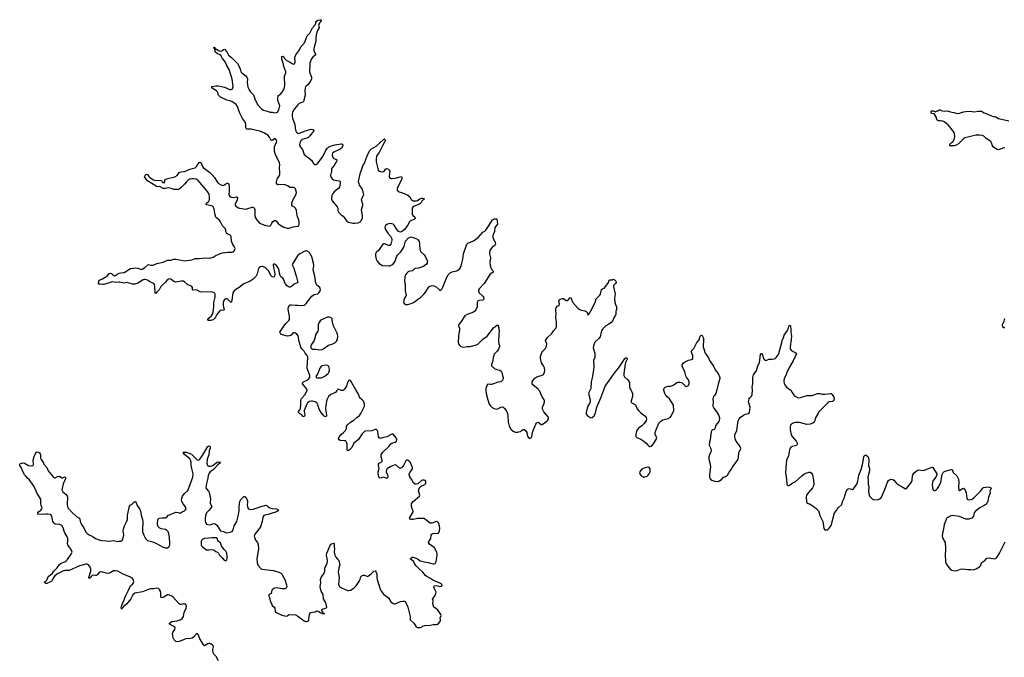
# Model space of a CAD drawing. Header units: inches. Extents: x 2221556 to 2384305, y 723442 to 892241.
# Tile 41 of 53: x 2298478 to 2317078, y 864941 to 876996. Entities that reach past the tile are written whole.
import ezdxf

# ---------------------------------------------------------------- set-up
doc = ezdxf.new("R2010")
doc.units = ezdxf.units.IN
doc.header["$MEASUREMENT"] = 0
for name, color, linetype in [('C2896', 7, 'Continuous'), ('C2897', 7, 'Continuous'), ('C3806', 7, 'Continuous'), ('C3807', 7, 'Continuous'), ('C3816', 7, 'Continuous'), ('C3817', 7, 'Continuous')]:
    doc.layers.add(name, color=color, linetype=linetype)

msp = doc.modelspace()

# ---------------------------------------------------------------- linework, layer by layer
at = {"layer": 'C2896', "color": 6, "elevation": 200}
msp.add_lwpolyline([(2300000, 866554), (2299990, 866552), (2299970, 866538), (2299950, 866508), (2299930, 866488), (2299910, 866487), (2299870, 866494), (2299850, 866488), (2299829, 866471), (2299810, 866445), (2299790, 866430), (2299783, 866450), (2299821, 866570), (2299825, 866610), (2299810, 866643), (2299776, 866690), (2299750, 866705), (2299730, 866705), (2299610, 866670), (2299410, 866584), (2299330, 866582), (2299290, 866573), (2299190, 866521), (2299140, 866480), (2299115, 866450), (2299090, 866392), (2299070, 866377), (2298990, 866337), (2298970, 866340), (2298955, 866350), (2298949, 866370), (2298970, 866380), (2298990, 866399), (2299010, 866450), (2299030, 866474), (2299093, 866527), (2299122, 866570), (2299183, 866630), (2299230, 866699), (2299260, 866720), (2299333, 866747), (2299350, 866758), (2299382, 866790), (2299452, 866890), (2299468, 866930), (2299466, 866950), (2299457, 866970), (2299411, 867030), (2299388, 867070), (2299382, 867090), (2299390, 867150), (2299385, 867190), (2299370, 867229), (2299327, 867310), (2299301, 867390), (2299272, 867432), (2299250, 867449), (2299235, 867455), (2299170, 867456), (2299150, 867461), (2299130, 867475), (2299106, 867510), (2299086, 867610), (2299074, 867630), (2299060, 867640), (2299010, 867649), (2298970, 867649), (2298910, 867640), (2298821, 867650), (2298820, 867670), (2298834, 867690), (2298876, 867724), (2298898, 867750), (2298901, 867770), (2298884, 867810), (2298877, 867850), (2298880, 867910), (2298875, 867930), (2298810, 868036), (2298753, 868173), (2298660, 868300), (2298624, 868330), (2298600, 868360), (2298567, 868390), (2298523, 868483), (2298517, 868510), (2298479, 868570), (2298478, 868590), (2298493, 868607), (2298530, 868621), (2298570, 868610), (2298646, 868566), (2298710, 868560), (2298730, 868566), (2298740, 868590), (2298732, 868670), (2298750, 868741), (2298790, 868818), (2298810, 868823), (2298830, 868818), (2298850, 868807), (2298862, 868790), (2298870, 868770), (2298871, 868710), (2298879, 868690), (2298921, 868630), (2298936, 868590), (2298990, 868528), (2299018, 868470), (2299110, 868353), (2299130, 868337), (2299150, 868335), (2299190, 868358), (2299230, 868368), (2299276, 868336), (2299290, 868333), (2299330, 868351), (2299343, 868343), (2299350, 868330), (2299334, 868306), (2299301, 868219), (2299274, 868110), (2299290, 868070), (2299357, 868017), (2299374, 867990), (2299379, 867970), (2299374, 867830), (2299378, 867790), (2299388, 867768), (2299470, 867677), (2299550, 867604), (2299606, 867570), (2299624, 867490), (2299647, 867450), (2299691, 867391), (2299727, 867310), (2299750, 867284), (2299790, 867257), (2299850, 867230), (2299909, 867189), (2300000, 867157)], dxfattribs=at)
at = {"layer": 'C2897', "color": 6, "elevation": 200}
msp.add_lwpolyline([(2300000, 871996), (2299990, 871998), (2299976, 871996), (2299964, 872004), (2299973, 872050), (2299986, 872070), (2300000, 872076)], dxfattribs=at)
at = {"layer": 'C3806', "color": 6, "elevation": 200}
for points in [[(2300000, 867157), (2300030, 867147), (2300110, 867145), (2300170, 867137), (2300250, 867150), (2300327, 867133), (2300350, 867138), (2300390, 867135), (2300410, 867141), (2300425, 867170), (2300427, 867190), (2300444, 867250), (2300433, 867330), (2300436, 867370), (2300455, 867425), (2300490, 867488), (2300515, 867545), (2300512, 867630), (2300550, 867801), (2300563, 867817), (2300610, 867841), (2300624, 867856), (2300630, 867871), (2300650, 867887), (2300670, 867878), (2300700, 867810), (2300726, 867766), (2300750, 867738), (2300761, 867710), (2300774, 867630), (2300800, 867550), (2300807, 867510), (2300798, 867350), (2300801, 867321), (2300820, 867250), (2300854, 867190), (2300891, 867150), (2300990, 867124), (2301050, 867102), (2301190, 867025), (2301230, 867014), (2301270, 867010), (2301293, 867027), (2301312, 867068), (2301317, 867090), (2301307, 867210), (2301286, 867310), (2301259, 867339), (2301230, 867357), (2301150, 867370), (2301110, 867390), (2301095, 867410), (2301083, 867450), (2301080, 867490), (2301085, 867530), (2301090, 867550), (2301110, 867572), (2301170, 867578), (2301230, 867577), (2301250, 867586), (2301290, 867626), (2301305, 867635), (2301430, 867683), (2301470, 867677), (2301510, 867664), (2301547, 867693), (2301590, 867712), (2301613, 867730), (2301620, 867750), (2301610, 867789), (2301564, 867844), (2301540, 867890), (2301534, 867914), (2301538, 867950), (2301555, 867990), (2301585, 868035), (2301648, 868090), (2301662, 868110), (2301746, 868350), (2301756, 868410), (2301729, 868510), (2301720, 868570), (2301717, 868630), (2301706, 868666), (2301690, 868693), (2301590, 868778), (2301567, 868813), (2301570, 868818), (2301590, 868821), (2301630, 868817), (2301721, 868781), (2301744, 868764), (2301810, 868695), (2301830, 868678), (2301850, 868671), (2301870, 868678), (2301882, 868690), (2301930, 868755), (2302030, 868927), (2302050, 868941), (2302070, 868933), (2302077, 868910), (2302074, 868894), (2302060, 868850), (2302048, 868770), (2302022, 868690), (2302016, 868610), (2302026, 868570), (2302050, 868557), (2302090, 868556), (2302130, 868573), (2302210, 868633), (2302237, 868637), (2302271, 868630), (2302256, 868610), (2302219, 868581), (2302161, 868510), (2302130, 868483), (2302078, 868450), (2302048, 868410), (2302036, 868384), (2302030, 868330), (2302004, 868230), (2301994, 868150), (2301998, 868130), (2302044, 868084), (2302057, 868057), (2302080, 867930), (2302074, 867870), (2302078, 867850), (2302105, 867790), (2302059, 867721), (2302010, 867670), (2301990, 867615), (2301980, 867570), (2301981, 867530), (2301990, 867490), (2302010, 867461), (2302030, 867451), (2302070, 867443), (2302146, 867470), (2302170, 867463), (2302201, 867441), (2302270, 867331), (2302330, 867321), (2302370, 867299), (2302390, 867297), (2302450, 867306), (2302470, 867311), (2302490, 867323), (2302508, 867350), (2302532, 867428), (2302578, 867510), (2302605, 867610), (2302623, 867710), (2302623, 867790), (2302634, 867890), (2302657, 867923), (2302710, 867979), (2302730, 867983), (2302747, 867967), (2302779, 867899), (2302783, 867870), (2302778, 867830), (2302779, 867790), (2302794, 867754), (2302810, 867741), (2302850, 867734), (2302890, 867740), (2303061, 867799), (2303110, 867814), (2303130, 867816), (2303150, 867808), (2303170, 867788), (2303206, 867766), (2303250, 867754), (2303331, 867751), (2303365, 867730), (2303363, 867710), (2303331, 867689), (2303230, 867663), (2303170, 867642), (2303110, 867630), (2303090, 867620), (2303070, 867590), (2303059, 867510), (2303024, 867410), (2302979, 867341), (2302920, 867270), (2302911, 867250), (2302909, 867230), (2302934, 867154), (2302973, 867110), (2302986, 867070), (2302990, 866990), (2302960, 866810), (2302966, 866730), (2302979, 866690), (2302990, 866673), (2303037, 866617), (2303050, 866608), (2303270, 866585), (2303374, 866554), (2303410, 866535), (2303430, 866513), (2303484, 866410), (2303518, 866310), (2303523, 866277), (2303520, 866260), (2303513, 866247), (2303490, 866233), (2303430, 866236), (2303336, 866256), (2303290, 866251), (2303276, 866244), (2303258, 866230), (2303244, 866210), (2303231, 866150), (2303191, 866129), (2303181, 866110), (2303200, 866070), (2303210, 866010), (2303238, 865938), (2303250, 865922), (2303288, 865890), (2303296, 865870), (2303304, 865810), (2303327, 865787), (2303430, 865738), (2303510, 865722), (2303530, 865728), (2303570, 865753), (2303690, 865743), (2303730, 865722), (2303850, 865630), (2303890, 865616), (2303910, 865617), (2303934, 865630), (2303942, 865650), (2303944, 865710), (2303951, 865749), (2303958, 865770), (2303972, 865788), (2304058, 865802), (2304090, 865818), (2304130, 865806), (2304152, 865790), (2304194, 865770), (2304236, 865764), (2304238, 865770), (2304215, 865775), (2304208, 865790), (2304198, 865798), (2304184, 865830), (2304189, 865850), (2304210, 865861), (2304258, 865870), (2304270, 865878), (2304277, 865890), (2304258, 865970), (2304218, 866050), (2304210, 866130), (2304174, 866194), (2304159, 866239), (2304157, 866283), (2304166, 866350), (2304162, 866410), (2304176, 866450), (2304230, 866535), (2304240, 866570), (2304245, 866630), (2304287, 866713), (2304294, 866774), (2304276, 866870), (2304282, 866910), (2304303, 866970), (2304347, 867073), (2304370, 867089), (2304410, 867099), (2304419, 867090), (2304418, 867030), (2304426, 866990), (2304421, 866930), (2304430, 866875), (2304450, 866832), (2304490, 866790), (2304504, 866770), (2304522, 866710), (2304524, 866690), (2304507, 866630), (2304494, 866550), (2304498, 866518), (2304516, 866450), (2304502, 866322), (2304510, 866290), (2304521, 866281), (2304558, 866258), (2304670, 866204), (2304690, 866202), (2304730, 866210), (2304790, 866248), (2304835, 866290), (2304900, 866390), (2304910, 866410), (2304918, 866450), (2304930, 866474), (2304952, 866488), (2304970, 866494), (2304990, 866494), (2305050, 866471), (2305070, 866481), (2305119, 866521), (2305170, 866573), (2305190, 866574), (2305210, 866551), (2305222, 866522), (2305225, 866450), (2305232, 866410), (2305287, 866230), (2305310, 866184), (2305359, 866130), (2305444, 866064), (2305490, 865991), (2305530, 865958), (2305550, 865951), (2305570, 865951), (2305670, 865996), (2305714, 866006), (2305743, 866003), (2305768, 865988), (2305813, 865890), (2305855, 865710), (2305856, 865650), (2305922, 865590), (2305970, 865515), (2305990, 865504), (2306030, 865502), (2306050, 865505), (2306070, 865513), (2306090, 865530), (2306130, 865544), (2306230, 865550), (2306290, 865563), (2306350, 865563), (2306372, 865568), (2306396, 865584), (2306425, 865630), (2306429, 865650), (2306423, 865690), (2306439, 865730), (2306434, 865750), (2306409, 865790), (2306374, 865834), (2306332, 865872), (2306304, 865890), (2306282, 865950), (2306287, 866027), (2306278, 866050), (2306322, 866098), (2306342, 866150), (2306343, 866170), (2306307, 866250), (2306304, 866270), (2306309, 866290), (2306350, 866297), (2306430, 866282), (2306455, 866290), (2306456, 866310), (2306437, 866330), (2306405, 866350), (2306295, 866395), (2306241, 866430), (2306167, 866467), (2306146, 866486), (2306096, 866550), (2306039, 866599), (2305970, 866670), (2305944, 866704), (2305916, 866756), (2305866, 866790), (2305861, 866810), (2305890, 866833), (2305910, 866836), (2305930, 866831), (2305990, 866802), (2306046, 866766), (2306070, 866757), (2306095, 866750), (2306197, 866737), (2306290, 866709), (2306310, 866708), (2306326, 866714), (2306343, 866750), (2306366, 866870), (2306366, 866890), (2306357, 866930), (2306312, 867010), (2306221, 867081), (2306203, 867110), (2306206, 867130), (2306242, 867190), (2306251, 867249), (2306266, 867270), (2306290, 867283), (2306310, 867287), (2306370, 867281), (2306390, 867290), (2306397, 867303), (2306410, 867330), (2306416, 867370), (2306408, 867428), (2306390, 867481), (2306370, 867503), (2306350, 867508), (2306270, 867477), (2306250, 867475), (2306230, 867479), (2306211, 867491), (2306144, 867550), (2306110, 867566), (2305990, 867564), (2305910, 867550), (2305870, 867548), (2305852, 867552), (2305840, 867570), (2305911, 867690), (2305908, 867710), (2305891, 867750), (2305880, 867790), (2305881, 867850), (2305912, 867890), (2306031, 867990), (2306037, 868010), (2306016, 868070), (2306014, 868090), (2306025, 868135), (2306042, 868158), (2306065, 868175), (2306132, 868210), (2306148, 868230), (2306149, 868270), (2306130, 868287), (2306118, 868290), (2306090, 868291), (2306070, 868287), (2305999, 868221), (2305970, 868212), (2305950, 868214), (2305920, 868240), (2305881, 868310), (2305850, 868351), (2305836, 868390), (2305837, 868410), (2305846, 868434), (2305895, 868490), (2305900, 868510), (2305896, 868530), (2305857, 868630), (2305830, 868659), (2305810, 868670), (2305790, 868668), (2305770, 868656), (2305731, 868570), (2305714, 868546), (2305690, 868524), (2305670, 868516), (2305650, 868520), (2305590, 868576), (2305570, 868581), (2305550, 868576), (2305490, 868549), (2305425, 868510), (2305410, 868490), (2305404, 868450), (2305428, 868390), (2305430, 868358), (2305423, 868337), (2305410, 868324), (2305370, 868341), (2305350, 868345), (2305290, 868331), (2305275, 868335), (2305265, 868345), (2305258, 868390), (2305247, 868430), (2305249, 868450), (2305265, 868490), (2305268, 868510), (2305253, 868570), (2305253, 868590), (2305269, 868611), (2305304, 868630), (2305323, 868650), (2305326, 868670), (2305305, 868730), (2305309, 868770), (2305317, 868790), (2305339, 868821), (2305450, 868928), (2305490, 868978), (2305510, 868993), (2305573, 869007), (2305596, 869030), (2305602, 869050), (2305590, 869089), (2305530, 869163), (2305510, 869160), (2305411, 869109), (2305350, 869098), (2305290, 869081), (2305269, 869089), (2305255, 869110), (2305243, 869210), (2305234, 869234), (2305223, 869243), (2305210, 869248), (2305190, 869248), (2305130, 869225), (2305010, 869217), (2304990, 869209), (2304950, 869169), (2304870, 869051), (2304792, 868990), (2304750, 868909), (2304710, 868863), (2304686, 868846), (2304670, 868849), (2304665, 868865), (2304662, 868970), (2304651, 869011), (2304644, 869024), (2304633, 869033), (2304616, 869036), (2304530, 869039), (2304511, 869051), (2304503, 869070), (2304504, 869090), (2304513, 869110), (2304548, 869152), (2304596, 869190), (2304630, 869230), (2304650, 869270), (2304654, 869310), (2304665, 869330), (2304730, 869389), (2304790, 869426), (2304844, 869476), (2304896, 869510), (2304925, 869550), (2304991, 869690), (2304991, 869730), (2304970, 869781), (2304950, 869809), (2304917, 869837), (2304899, 869859), (2304870, 869928), (2304829, 870000)], [(2304482, 870000), (2304470, 869988), (2304444, 869950), (2304358, 869910), (2304311, 869870), (2304296, 869850), (2304281, 869810), (2304260, 869710), (2304257, 869630), (2304275, 869525), (2304276, 869504), (2304270, 869489), (2304250, 869492), (2304230, 869502), (2304170, 869570), (2304146, 869610), (2304129, 869650), (2304110, 869717), (2304090, 869750), (2304057, 869770), (2304010, 869785), (2303990, 869786), (2303950, 869775), (2303915, 869750), (2303901, 869730), (2303854, 869610), (2303850, 869590), (2303864, 869516), (2303850, 869490), (2303830, 869496), (2303801, 869530), (2303762, 869550), (2303744, 869570), (2303747, 869590), (2303774, 869626), (2303782, 869650), (2303789, 869710), (2303791, 869810), (2303804, 869836), (2303870, 869910), (2303910, 869990), (2303907, 870000)], [(2304607, 870000), (2304604, 869996), (2304590, 869987), (2304570, 869984), (2304548, 869988), (2304524, 870000)], [(2307284, 870000), (2307284, 869990), (2307290, 869930), (2307321, 869810), (2307347, 869730), (2307370, 869697), (2307405, 869665), (2307443, 869643), (2307490, 869634), (2307510, 869637), (2307570, 869672), (2307590, 869676), (2307610, 869669), (2307630, 869652), (2307667, 869610), (2307687, 869570), (2307700, 869510), (2307705, 869390), (2307726, 869310), (2307757, 869257), (2307799, 869219), (2307839, 869199), (2307890, 869199), (2307930, 869213), (2307990, 869251), (2308010, 869247), (2308030, 869231), (2308059, 869190), (2308067, 869150), (2308086, 869106), (2308110, 869087), (2308130, 869087), (2308152, 869108), (2308166, 869190), (2308178, 869230), (2308226, 869350), (2308239, 869370), (2308250, 869379), (2308270, 869384), (2308330, 869346), (2308350, 869346), (2308437, 869403), (2308450, 869417), (2308466, 869450), (2308470, 869470), (2308464, 869490), (2308382, 869582), (2308365, 869605), (2308355, 869630), (2308355, 869670), (2308379, 869730), (2308390, 869770), (2308391, 869790), (2308385, 869810), (2308339, 869879), (2308303, 869970), (2308277, 870000)], [(2309257, 870000), (2309227, 869950), (2309226, 869926), (2309252, 869812), (2309252, 869770), (2309240, 869740), (2309209, 869691), (2309196, 869650), (2309178, 869570), (2309177, 869550), (2309185, 869530), (2309210, 869503), (2309270, 869471), (2309290, 869473), (2309333, 869507), (2309350, 869539), (2309378, 869670), (2309457, 869850), (2309511, 870000)], [(2302235, 864875), (2302190, 864958), (2302150, 864993), (2302131, 865030), (2302125, 865055), (2302124, 865090), (2302137, 865137), (2302136, 865150), (2302122, 865170), (2302090, 865195), (2302070, 865203), (2302050, 865202), (2302030, 865195), (2301970, 865160), (2301954, 865170), (2301878, 865290), (2301850, 865375), (2301842, 865382), (2301830, 865389), (2301810, 865377), (2301759, 865321), (2301734, 865306), (2301673, 865293), (2301630, 865298), (2301570, 865270), (2301490, 865243), (2301450, 865237), (2301430, 865241), (2301396, 865270), (2301376, 865310), (2301365, 865390), (2301370, 865413), (2301411, 865470), (2301416, 865490), (2301406, 865510), (2301387, 865527), (2301309, 865570), (2301307, 865590), (2301350, 865618), (2301450, 865629), (2301510, 865652), (2301550, 865673), (2301573, 865710), (2301588, 865790), (2301622, 865870), (2301627, 865907), (2301624, 865930), (2301610, 865944), (2301590, 865954), (2301570, 865953), (2301530, 865943), (2301510, 865943), (2301491, 865951), (2301370, 866084), (2301350, 866099), (2301310, 866119), (2301290, 866123), (2301270, 866120), (2301190, 866070), (2301170, 866066), (2301150, 866070), (2301144, 866090), (2301145, 866150), (2301135, 866195), (2301122, 866222), (2301100, 866240), (2301070, 866246), (2301010, 866235), (2300950, 866233), (2300890, 866216), (2300801, 866179), (2300650, 866153), (2300618, 866122), (2300575, 866045), (2300500, 865950), (2300440, 865900), (2300422, 865878), (2300410, 865853), (2300400, 865860), (2300396, 865870), (2300405, 865930), (2300446, 866014), (2300481, 866110), (2300535, 866210), (2300558, 866270), (2300573, 866290), (2300617, 866330), (2300631, 866350), (2300636, 866370), (2300624, 866410), (2300608, 866430), (2300570, 866458), (2300497, 866490), (2300417, 866517), (2300330, 866569), (2300290, 866577), (2300250, 866576), (2300184, 866536), (2300150, 866528), (2300110, 866533), (2300050, 866554), (2300010, 866556), (2300000, 866554)]]:
    msp.add_lwpolyline(points, dxfattribs=at)
msp.add_lwpolyline([(2302183, 867203), (2302110, 867202), (2302050, 867194), (2301970, 867190), (2301934, 867170), (2301915, 867150), (2301905, 867130), (2301906, 867070), (2301914, 867050), (2301930, 867031), (2301983, 866990), (2302010, 866976), (2302050, 866972), (2302102, 866978), (2302130, 866976), (2302149, 866969), (2302182, 866942), (2302212, 866932), (2302233, 866913), (2302255, 866870), (2302270, 866851), (2302305, 866825), (2302341, 866781), (2302370, 866768), (2302390, 866782), (2302400, 866810), (2302400, 866850), (2302390, 866909), (2302370, 866947), (2302340, 866980), (2302289, 867050), (2302270, 867107), (2302233, 867133), (2302218, 867150), (2302209, 867189), (2302199, 867199)], close=True, dxfattribs=at)
at = {"layer": 'C3807', "color": 6, "elevation": 200}
for points in [[(2300000, 872076), (2300045, 872095), (2300090, 872130), (2300130, 872147), (2300163, 872190), (2300190, 872201), (2300210, 872195), (2300236, 872170), (2300270, 872154), (2300290, 872159), (2300317, 872183), (2300357, 872203), (2300390, 872213), (2300450, 872218), (2300574, 872290), (2300670, 872305), (2300710, 872298), (2300757, 872277), (2300770, 872274), (2300790, 872278), (2300844, 872310), (2300898, 872362), (2300910, 872366), (2300954, 872354), (2300990, 872355), (2301030, 872368), (2301071, 872389), (2301190, 872415), (2301270, 872450), (2301330, 872451), (2301392, 872468), (2301430, 872470), (2301532, 872448), (2301590, 872440), (2301730, 872457), (2301790, 872483), (2301870, 872479), (2301990, 872491), (2302070, 872490), (2302130, 872507), (2302170, 872533), (2302250, 872572), (2302310, 872586), (2302410, 872598), (2302490, 872599), (2302514, 872610), (2302537, 872630), (2302545, 872650), (2302546, 872670), (2302529, 872710), (2302505, 872745), (2302480, 872810), (2302472, 872890), (2302465, 872910), (2302450, 872927), (2302398, 872950), (2302384, 872964), (2302375, 872990), (2302371, 873030), (2302359, 873050), (2302310, 873100), (2302270, 873177), (2302250, 873206), (2302203, 873243), (2302184, 873264), (2302170, 873304), (2302150, 873413), (2302130, 873464), (2302100, 873480), (2302014, 873494), (2302003, 873503), (2302000, 873510), (2302010, 873530), (2302050, 873564), (2302061, 873590), (2302064, 873644), (2302055, 873695), (2302023, 873750), (2301850, 873954), (2301810, 873978), (2301770, 873990), (2301730, 873990), (2301690, 873981), (2301659, 873961), (2301627, 873933), (2301594, 873886), (2301530, 873823), (2301490, 873794), (2301470, 873786), (2301390, 873786), (2301347, 873807), (2301290, 873820), (2301225, 873805), (2301190, 873804), (2301130, 873835), (2301070, 873843), (2301054, 873850), (2300895, 873950), (2300876, 873976), (2300846, 874006), (2300837, 874010), (2300854, 874066), (2300870, 874075), (2300891, 874070), (2300919, 874030), (2300939, 874010), (2301007, 873970), (2301056, 873956), (2301130, 873965), (2301154, 873954), (2301170, 873931), (2301190, 873916), (2301210, 873911), (2301221, 873930), (2301219, 873970), (2301237, 873983), (2301250, 873990), (2301410, 874025), (2301450, 874051), (2301493, 874107), (2301506, 874114), (2301530, 874121), (2301590, 874127), (2301690, 874169), (2301790, 874193), (2301820, 874220), (2301870, 874293), (2301890, 874304), (2301909, 874289), (2301926, 874230), (2301943, 874203), (2302070, 874106), (2302110, 874070), (2302159, 874010), (2302207, 873930), (2302230, 873907), (2302270, 873881), (2302310, 873863), (2302334, 873866), (2302390, 873908), (2302410, 873907), (2302418, 873898), (2302430, 873878), (2302434, 873854), (2302435, 873755), (2302430, 873690), (2302437, 873670), (2302450, 873653), (2302470, 873641), (2302510, 873637), (2302570, 873648), (2302584, 873644), (2302592, 873632), (2302586, 873590), (2302547, 873510), (2302547, 873490), (2302561, 873470), (2302610, 873438), (2302630, 873431), (2302710, 873419), (2302750, 873416), (2302770, 873420), (2302870, 873452), (2302890, 873450), (2302910, 873438), (2302922, 873410), (2302923, 873290), (2302930, 873250), (2302950, 873217), (2303010, 873150), (2303110, 873112), (2303190, 873090), (2303210, 873097), (2303223, 873110), (2303240, 873150), (2303261, 873179), (2303290, 873197), (2303310, 873202), (2303330, 873188), (2303370, 873131), (2303390, 873115), (2303470, 873073), (2303530, 873055), (2303570, 873052), (2303643, 873077), (2303730, 873090), (2303750, 873108), (2303756, 873130), (2303758, 873170), (2303750, 873210), (2303720, 873290), (2303706, 873390), (2303689, 873430), (2303670, 873450), (2303630, 873470), (2303616, 873490), (2303620, 873530), (2303639, 873581), (2303700, 873700), (2303704, 873730), (2303690, 873796), (2303670, 873820), (2303650, 873825), (2303590, 873824), (2303536, 873856), (2303490, 873875), (2303430, 873882), (2303357, 873877), (2303331, 873891), (2303327, 873927), (2303334, 873970), (2303346, 873994), (2303385, 874050), (2303392, 874070), (2303395, 874110), (2303383, 874203), (2303392, 874250), (2303389, 874290), (2303370, 874335), (2303310, 874441), (2303291, 874510), (2303294, 874590), (2303307, 874633), (2303330, 874670), (2303334, 874694), (2303330, 874717), (2303310, 874743), (2303290, 874752), (2303275, 874730), (2303250, 874710), (2303230, 874711), (2303197, 874777), (2303168, 874810), (2303102, 874850), (2303013, 874890), (2302950, 874900), (2302850, 874924), (2302768, 874928), (2302756, 874936), (2302750, 874950), (2302753, 875010), (2302743, 875050), (2302690, 875130), (2302634, 875230), (2302587, 875370), (2302567, 875390), (2302488, 875448), (2302450, 875463), (2302394, 875474), (2302270, 875534), (2302236, 875570), (2302214, 875630), (2302193, 875650), (2302130, 875688), (2302109, 875710), (2302105, 875730), (2302109, 875731), (2302190, 875744), (2302230, 875743), (2302350, 875723), (2302450, 875678), (2302470, 875676), (2302496, 875690), (2302508, 875730), (2302490, 875870), (2302437, 876057), (2302392, 876130), (2302360, 876200), (2302310, 876261), (2302276, 876316), (2302250, 876335), (2302214, 876350), (2302170, 876389), (2302163, 876443), (2302150, 876449), (2302144, 876470), (2302150, 876478), (2302181, 876441), (2302210, 876432), (2302233, 876413), (2302270, 876402), (2302294, 876406), (2302330, 876434), (2302350, 876439), (2302390, 876390), (2302424, 876324), (2302480, 876280), (2302590, 876166), (2302624, 876110), (2302650, 876050), (2302658, 876010), (2302672, 875990), (2302750, 875937), (2302771, 875911), (2302779, 875879), (2302776, 875810), (2302780, 875770), (2302790, 875723), (2302810, 875670), (2302830, 875640), (2302893, 875573), (2302917, 875497), (2302973, 875390), (2303048, 875308), (2303084, 875284), (2303170, 875259), (2303210, 875250), (2303250, 875249), (2303290, 875238), (2303330, 875239), (2303351, 875250), (2303373, 875290), (2303391, 875370), (2303354, 875470), (2303353, 875510), (2303360, 875550), (2303372, 875568), (2303410, 875592), (2303436, 875624), (2303473, 875690), (2303489, 875750), (2303480, 875930), (2303504, 875990), (2303503, 876010), (2303469, 876109), (2303456, 876176), (2303427, 876250), (2303430, 876298), (2303450, 876306), (2303470, 876291), (2303483, 876263), (2303510, 876233), (2303590, 876190), (2303617, 876170), (2303650, 876158), (2303670, 876164), (2303682, 876190), (2303678, 876290), (2303693, 876330), (2303752, 876408), (2303793, 876490), (2303860, 876560), (2303909, 876691), (2303960, 876740), (2304010, 876839), (2304061, 876899), (2304072, 876928), (2304074, 876950), (2304085, 876970), (2304110, 876988), (2304156, 876996), (2304171, 876991), (2304170, 876970), (2304150, 876944), (2304131, 876910), (2304125, 876890), (2304133, 876850), (2304130, 876830), (2304104, 876790), (2304086, 876734), (2304075, 876665), (2304073, 876590), (2304036, 876450), (2304034, 876410), (2304065, 876350), (2304063, 876330), (2304014, 876290), (2303990, 876257), (2303969, 876211), (2303960, 876170), (2303955, 876010), (2303964, 875970), (2303992, 875910), (2303990, 875875), (2303976, 875844), (2303930, 875770), (2303886, 875734), (2303870, 875710), (2303864, 875650), (2303868, 875570), (2303840, 875450), (2303826, 875434), (2303770, 875418), (2303756, 875410), (2303730, 875385), (2303670, 875313), (2303650, 875283), (2303630, 875241), (2303623, 875210), (2303623, 875170), (2303630, 875133), (2303677, 875017), (2303680, 874950), (2303689, 874910), (2303710, 874870), (2303730, 874850), (2303750, 874847), (2303890, 874900), (2303984, 874924), (2304023, 874923), (2304036, 874910), (2304028, 874890), (2303959, 874801), (2303930, 874770), (2303903, 874757), (2303850, 874745), (2303820, 874730), (2303790, 874704), (2303768, 874670), (2303765, 874630), (2303769, 874610), (2303778, 874590), (2303821, 874541), (2303854, 874450), (2303990, 874338), (2304030, 874276), (2304050, 874260), (2304070, 874259), (2304090, 874269), (2304110, 874285), (2304190, 874389), (2304225, 874450), (2304262, 874530), (2304290, 874567), (2304310, 874584), (2304350, 874606), (2304430, 874633), (2304550, 874647), (2304566, 874646), (2304585, 874630), (2304583, 874610), (2304558, 874570), (2304532, 874550), (2304410, 874493), (2304389, 874471), (2304380, 874450), (2304378, 874430), (2304391, 874391), (2304410, 874369), (2304462, 874350), (2304469, 874330), (2304418, 874242), (2304376, 874190), (2304370, 874170), (2304367, 874113), (2304357, 874090), (2304351, 874051), (2304355, 874030), (2304364, 874010), (2304381, 873990), (2304407, 873970), (2304470, 873954), (2304519, 873950), (2304534, 873934), (2304535, 873910), (2304522, 873830), (2304507, 873810), (2304430, 873754), (2304394, 873710), (2304376, 873670), (2304366, 873606), (2304378, 873570), (2304475, 873455), (2304485, 873430), (2304490, 873390), (2304508, 873350), (2304550, 873308), (2304590, 873279), (2304610, 873258), (2304654, 873194), (2304670, 873179), (2304690, 873170), (2304772, 873152), (2304810, 873148), (2304870, 873158), (2304910, 873174), (2304930, 873191), (2304951, 873250), (2304952, 873290), (2304938, 873410), (2304957, 873490), (2304957, 873510), (2304955, 873530), (2304936, 873590), (2304947, 873630), (2304970, 873671), (2304976, 873690), (2304975, 873710), (2304952, 873790), (2304896, 873870), (2304888, 873890), (2304881, 873930), (2304885, 873970), (2304918, 874110), (2304948, 874190), (2304958, 874230), (2304990, 874286), (2305019, 874350), (2305050, 874444), (2305094, 874526), (2305126, 874554), (2305215, 874605), (2305350, 874733), (2305370, 874741), (2305377, 874737), (2305382, 874710), (2305374, 874690), (2305335, 874625), (2305270, 874485), (2305226, 874430), (2305218, 874410), (2305212, 874368), (2305212, 874310), (2305234, 874230), (2305241, 874181), (2305252, 874152), (2305274, 874134), (2305310, 874122), (2305350, 874125), (2305370, 874141), (2305390, 874171), (2305410, 874181), (2305430, 874179), (2305459, 874150), (2305471, 874130), (2305459, 874030), (2305464, 874010), (2305495, 873995), (2305512, 873992), (2305570, 873997), (2305691, 874030), (2305699, 874010), (2305695, 873990), (2305650, 873890), (2305606, 873810), (2305610, 873770), (2305626, 873746), (2305710, 873720), (2305810, 873679), (2305845, 873650), (2305876, 873596), (2305910, 873574), (2305970, 873571), (2305990, 873577), (2306039, 873610), (2306070, 873623), (2306090, 873624), (2306123, 873610), (2306107, 873590), (2306084, 873576), (2306054, 873530), (2306030, 873511), (2305930, 873470), (2305905, 873450), (2305894, 873430), (2305889, 873410), (2305894, 873314), (2305908, 873288), (2305936, 873270), (2305955, 873250), (2305945, 873230), (2305936, 873224), (2305852, 873188), (2305837, 873170), (2305808, 873112), (2305738, 873022), (2305710, 872997), (2305670, 872979), (2305650, 872985), (2305630, 872999), (2305610, 873021), (2305551, 873111), (2305530, 873130), (2305510, 873139), (2305490, 873143), (2305450, 873139), (2305429, 873131), (2305390, 873104), (2305380, 873090), (2305375, 873070), (2305387, 873030), (2305430, 872957), (2305482, 872901), (2305508, 872850), (2305510, 872830), (2305487, 872753), (2305472, 872728), (2305450, 872725), (2305370, 872758), (2305350, 872757), (2305336, 872750), (2305253, 872630), (2305210, 872592), (2305197, 872570), (2305197, 872530), (2305212, 872470), (2305232, 872430), (2305268, 872388), (2305330, 872349), (2305450, 872342), (2305470, 872344), (2305510, 872359), (2305526, 872370), (2305560, 872410), (2305571, 872430), (2305596, 872510), (2305613, 872547), (2305670, 872601), (2305691, 872629), (2305738, 872710), (2305768, 872812), (2305816, 872864), (2305839, 872881), (2305870, 872891), (2305930, 872871), (2305990, 872844), (2306007, 872830), (2306024, 872804), (2306033, 872773), (2306028, 872730), (2306034, 872670), (2306045, 872630), (2306056, 872610), (2306118, 872550), (2306147, 872510), (2306179, 872430), (2306178, 872410), (2306173, 872390), (2306163, 872377), (2306109, 872331), (2306010, 872299), (2305949, 872291), (2305930, 872279), (2305901, 872250), (2305830, 872233), (2305810, 872222), (2305790, 872202), (2305768, 872170), (2305756, 872130), (2305748, 872050), (2305757, 871990), (2305761, 871870), (2305778, 871790), (2305774, 871770), (2305748, 871732), (2305732, 871690), (2305728, 871650), (2305742, 871630), (2305770, 871614), (2305810, 871613), (2305890, 871635), (2305930, 871654), (2305990, 871704), (2306050, 871745), (2306115, 871805), (2306150, 871850), (2306190, 871917), (2306210, 871943), (2306230, 871960), (2306270, 871968), (2306310, 871963), (2306350, 871942), (2306410, 871886), (2306430, 871876), (2306450, 871901), (2306470, 871941), (2306547, 872130), (2306570, 872170), (2306610, 872208), (2306647, 872230), (2306730, 872248), (2306750, 872256), (2306790, 872290), (2306810, 872324), (2306826, 872370), (2306850, 872470), (2306862, 872570), (2306925, 872755), (2306944, 872770), (2307050, 872816), (2307140, 872880), (2307230, 872977), (2307264, 872996), (2307284, 873016), (2307337, 873090), (2307410, 873210), (2307450, 873231), (2307490, 873234), (2307493, 873230), (2307504, 873130), (2307455, 873070), (2307447, 872993), (2307426, 872950), (2307418, 872910), (2307419, 872870), (2307457, 872790), (2307465, 872750), (2307451, 872730), (2307406, 872694), (2307385, 872670), (2307357, 872630), (2307353, 872607), (2307355, 872570), (2307371, 872491), (2307361, 872410), (2307363, 872350), (2307386, 872286), (2307435, 872230), (2307383, 872197), (2307362, 872178), (2307253, 872010), (2307156, 871910), (2307144, 871890), (2307142, 871870), (2307160, 871830), (2307228, 871770), (2307242, 871750), (2307248, 871730), (2307246, 871710), (2307225, 871695), (2307154, 871686), (2307127, 871673), (2307118, 871650), (2307123, 871590), (2307120, 871570), (2307095, 871510), (2307080, 871490), (2307050, 871466), (2306930, 871424), (2306890, 871400), (2306807, 871274), (2306768, 871230), (2306768, 871210), (2306785, 871165), (2306787, 871130), (2306770, 871010), (2306761, 870890), (2306765, 870870), (2306790, 870835), (2306810, 870819), (2306834, 870810), (2306870, 870806), (2306930, 870817), (2306990, 870816), (2307110, 870846), (2307130, 870859), (2307174, 870906), (2307230, 870955), (2307310, 871010), (2307430, 871170), (2307490, 871223), (2307510, 871225), (2307530, 871172), (2307532, 871152), (2307535, 871110), (2307527, 871050), (2307524, 870910), (2307529, 870870), (2307540, 870830), (2307540, 870810), (2307523, 870770), (2307496, 870730), (2307439, 870670), (2307424, 870610), (2307415, 870545), (2307388, 870468), (2307391, 870450), (2307456, 870396), (2307490, 870382), (2307550, 870371), (2307576, 870350), (2307589, 870329), (2307599, 870270), (2307612, 870230), (2307612, 870208), (2307601, 870179), (2307570, 870149), (2307510, 870144), (2307450, 870118), (2307390, 870101), (2307370, 870098), (2307330, 870106), (2307310, 870095), (2307285, 870025), (2307284, 870000)], [(2303907, 870000), (2303904, 870010), (2303891, 870030), (2303821, 870110), (2303820, 870130), (2303842, 870150), (2303922, 870190), (2303960, 870230), (2303962, 870250), (2303958, 870270), (2303919, 870370), (2303910, 870410), (2303915, 870530), (2303924, 870590), (2303922, 870622), (2303909, 870649), (2303872, 870690), (2303852, 870730), (2303810, 870772), (2303790, 870804), (2303756, 870910), (2303738, 871018), (2303713, 871053), (2303689, 871070), (2303670, 871076), (2303650, 871076), (2303630, 871064), (2303606, 871034), (2303590, 871023), (2303570, 871017), (2303530, 871016), (2303422, 871042), (2303410, 871050), (2303402, 871062), (2303395, 871090), (2303402, 871110), (2303455, 871185), (2303503, 871250), (2303561, 871310), (2303573, 871330), (2303577, 871363), (2303576, 871390), (2303560, 871450), (2303550, 871530), (2303556, 871564), (2303570, 871591), (2303590, 871604), (2303612, 871608), (2303690, 871598), (2303730, 871602), (2303790, 871595), (2303850, 871602), (2303870, 871613), (2303890, 871633), (2303994, 871766), (2304042, 871798), (2304110, 871815), (2304130, 871833), (2304151, 871870), (2304158, 871890), (2304155, 871915), (2304146, 871930), (2304090, 871977), (2304072, 872012), (2304055, 872150), (2304024, 872270), (2304032, 872350), (2304029, 872391), (2303995, 872510), (2303967, 872570), (2303950, 872592), (2303910, 872622), (2303890, 872623), (2303850, 872614), (2303770, 872570), (2303729, 872530), (2303627, 872370), (2303629, 872350), (2303658, 872298), (2303687, 872190), (2303708, 872130), (2303730, 872030), (2303720, 872020), (2303663, 871997), (2303610, 871950), (2303590, 871942), (2303570, 871942), (2303530, 871967), (2303496, 872010), (2303464, 872090), (2303450, 872107), (2303414, 872134), (2303398, 872158), (2303383, 872203), (2303380, 872250), (2303369, 872290), (2303330, 872349), (2303290, 872373), (2303270, 872374), (2303264, 872356), (2303297, 872190), (2303294, 872146), (2303288, 872132), (2303274, 872126), (2303250, 872136), (2303230, 872156), (2303176, 872250), (2303130, 872297), (2303110, 872312), (2303070, 872327), (2303050, 872329), (2303030, 872324), (2303009, 872310), (2302992, 872290), (2302964, 872190), (2302937, 872143), (2302890, 872090), (2302830, 872050), (2302710, 872004), (2302624, 871936), (2302563, 871897), (2302529, 871870), (2302507, 871830), (2302488, 871692), (2302478, 871662), (2302470, 871652), (2302410, 871708), (2302390, 871716), (2302370, 871716), (2302350, 871705), (2302330, 871677), (2302323, 871643), (2302324, 871590), (2302338, 871510), (2302330, 871504), (2302270, 871501), (2302250, 871487), (2302200, 871420), (2302174, 871370), (2302158, 871350), (2302130, 871323), (2302110, 871313), (2302090, 871310), (2302047, 871307), (2302035, 871315), (2302034, 871330), (2302050, 871354), (2302102, 871398), (2302120, 871430), (2302134, 871470), (2302148, 871570), (2302143, 871650), (2302171, 871750), (2302172, 871792), (2302170, 871810), (2302162, 871822), (2302150, 871835), (2302110, 871849), (2301910, 871847), (2301890, 871852), (2301830, 871884), (2301810, 871888), (2301750, 871882), (2301743, 871890), (2301741, 871930), (2301730, 871950), (2301648, 871988), (2301590, 872039), (2301570, 872051), (2301530, 872054), (2301430, 872033), (2301410, 872038), (2301390, 872048), (2301331, 872091), (2301310, 872094), (2301286, 872090), (2301265, 872075), (2301230, 872032), (2301147, 871953), (2301112, 871890), (2301061, 871839), (2301050, 871819), (2301040, 871840), (2301033, 871953), (2301024, 871990), (2301012, 872010), (2300950, 872036), (2300890, 872071), (2300850, 872085), (2300830, 872085), (2300810, 872078), (2300710, 872012), (2300650, 871993), (2300610, 871993), (2300524, 872024), (2300510, 872026), (2300450, 872012), (2300370, 872034), (2300350, 872035), (2300290, 872025), (2300230, 872040), (2300204, 872036), (2300068, 871988), (2300047, 871987), (2300000, 871996)], [(2308277, 870000), (2308270, 870009), (2308173, 870090), (2308161, 870110), (2308158, 870130), (2308161, 870150), (2308177, 870183), (2308210, 870218), (2308250, 870243), (2308350, 870273), (2308370, 870290), (2308391, 870330), (2308396, 870370), (2308390, 870414), (2308375, 870450), (2308337, 870510), (2308316, 870590), (2308315, 870630), (2308339, 870701), (2308358, 870730), (2308410, 870782), (2308431, 870830), (2308439, 870870), (2308415, 870910), (2308412, 870930), (2308421, 870950), (2308451, 870989), (2308530, 871061), (2308564, 871116), (2308610, 871170), (2308616, 871190), (2308618, 871270), (2308604, 871370), (2308615, 871445), (2308605, 871490), (2308603, 871530), (2308610, 871551), (2308630, 871578), (2308670, 871594), (2308673, 871627), (2308664, 871670), (2308670, 871698), (2308688, 871710), (2308730, 871726), (2308750, 871726), (2308790, 871694), (2308810, 871687), (2308830, 871687), (2308870, 871739), (2308890, 871741), (2308908, 871690), (2308930, 871651), (2309022, 871542), (2309044, 871524), (2309084, 871504), (2309152, 871492), (2309180, 871480), (2309198, 871458), (2309210, 871412), (2309230, 871426), (2309239, 871450), (2309270, 871493), (2309346, 871650), (2309370, 871718), (2309438, 871790), (2309450, 871810), (2309470, 871892), (2309488, 871910), (2309510, 871919), (2309530, 871934), (2309599, 872030), (2309615, 872070), (2309630, 872077), (2309670, 872080), (2309690, 872088), (2309710, 872087), (2309741, 872050), (2309744, 872030), (2309735, 872010), (2309697, 871970), (2309695, 871950), (2309728, 871810), (2309713, 871730), (2309719, 871650), (2309730, 871610), (2309750, 871570), (2309755, 871545), (2309756, 871530), (2309748, 871512), (2309741, 871470), (2309741, 871430), (2309733, 871410), (2309701, 871359), (2309680, 871310), (2309650, 871270), (2309610, 871240), (2309550, 871210), (2309490, 871148), (2309470, 871116), (2309461, 871090), (2309442, 870998), (2309419, 870970), (2309352, 870908), (2309330, 870870), (2309316, 870830), (2309312, 870790), (2309342, 870690), (2309344, 870630), (2309341, 870610), (2309319, 870550), (2309323, 870443), (2309317, 870370), (2309293, 870227), (2309272, 870148), (2309269, 870030), (2309258, 870002), (2309257, 870000)], [(2309511, 870000), (2309537, 870070), (2309622, 870178), (2309728, 870330), (2309790, 870411), (2309880, 870540), (2309910, 870591), (2309930, 870606), (2309945, 870605), (2309956, 870590), (2309955, 870575), (2309925, 870515), (2309916, 870484), (2309893, 870310), (2309892, 870272), (2309904, 870244), (2309966, 870190), (2309994, 870150), (2309998, 870130), (2309997, 870050), (2310000, 870040)], [(2304829, 870000), (2304730, 870176), (2304710, 870183), (2304690, 870168), (2304671, 870130), (2304651, 870070), (2304616, 870010), (2304607, 870000)], [(2304524, 870000), (2304510, 870007), (2304490, 870008), (2304482, 870000)]]:
    msp.add_lwpolyline(points, dxfattribs=at)
for points in [[(2304330, 871374), (2304290, 871373), (2304180, 871320), (2304157, 871303), (2304134, 871270), (2304117, 871230), (2304115, 871150), (2304107, 871110), (2304075, 871050), (2304042, 870930), (2304031, 870909), (2303986, 870850), (2303978, 870830), (2303980, 870790), (2303990, 870778), (2304006, 870770), (2304070, 870768), (2304150, 870755), (2304190, 870760), (2304270, 870812), (2304310, 870844), (2304394, 870866), (2304432, 870888), (2304464, 870916), (2304479, 870950), (2304485, 871010), (2304483, 871050), (2304476, 871070), (2304409, 871209), (2304390, 871270), (2304378, 871338), (2304361, 871361)], [(2304263, 870463), (2304190, 870451), (2304170, 870437), (2304149, 870410), (2304112, 870309), (2304075, 870250), (2304076, 870236), (2304078, 870230), (2304104, 870224), (2304170, 870226), (2304230, 870250), (2304270, 870273), (2304308, 870310), (2304320, 870330), (2304330, 870350), (2304333, 870390), (2304318, 870438), (2304298, 870458)]]:
    msp.add_lwpolyline(points, close=True, dxfattribs=at)
at = {"layer": 'C3816', "color": 6, "elevation": 200}
for points in [[(2310020, 870000), (2310037, 869970), (2310052, 869932), (2310053, 869870), (2310029, 869790), (2310027, 869767), (2310041, 869750), (2310090, 869730), (2310110, 869713), (2310141, 869641), (2310166, 869606), (2310210, 869562), (2310290, 869507), (2310314, 869474), (2310321, 869450), (2310310, 869410), (2310270, 869353), (2310230, 869315), (2310169, 869271), (2310133, 869230), (2310122, 869190), (2310116, 869150), (2310119, 869119), (2310122, 869110), (2310138, 869098), (2310210, 869068), (2310270, 869027), (2310312, 868990), (2310350, 868944), (2310369, 868929), (2310390, 868927), (2310410, 868935), (2310450, 868978), (2310506, 869070), (2310512, 869092), (2310482, 869162), (2310481, 869190), (2310492, 869230), (2310550, 869367), (2310581, 869399), (2310630, 869430), (2310650, 869439), (2310730, 869459), (2310770, 869484), (2310790, 869510), (2310836, 869610), (2310827, 869710), (2310752, 869830), (2310709, 869869), (2310670, 869919), (2310656, 869950), (2310645, 869990), (2310647, 870000)], [(2311646, 870000), (2311629, 869930), (2311610, 869897), (2311586, 869870), (2311575, 869850), (2311570, 869830), (2311580, 869770), (2311573, 869690), (2311590, 869650), (2311633, 869593), (2311684, 869510), (2311700, 869470), (2311700, 869450), (2311682, 869398), (2311627, 869330), (2311610, 869264), (2311594, 869246), (2311570, 869241), (2311550, 869230), (2311538, 869202), (2311526, 869110), (2311524, 869056), (2311510, 869010), (2311505, 868950), (2311533, 868890), (2311540, 868850), (2311535, 868825), (2311506, 868770), (2311494, 868730), (2311496, 868690), (2311518, 868618), (2311527, 868550), (2311507, 868390), (2311510, 868352), (2311518, 868330), (2311529, 868309), (2311550, 868288), (2311609, 868269), (2311670, 868264), (2311734, 868306), (2311774, 868346), (2311810, 868359), (2311850, 868387), (2311880, 868440), (2311916, 868490), (2311941, 868539), (2312027, 868650), (2312048, 868690), (2312057, 868730), (2312062, 868798), (2312071, 868829), (2312093, 868870), (2312099, 868890), (2312096, 868910), (2312086, 868930), (2312030, 869001), (2312003, 869050), (2311986, 869110), (2311990, 869150), (2312025, 869230), (2312048, 869410), (2312068, 869450), (2312090, 869475), (2312150, 869522), (2312190, 869540), (2312250, 869548), (2312264, 869570), (2312275, 869670), (2312267, 869710), (2312249, 869750), (2312246, 869774), (2312256, 869830), (2312270, 869850), (2312301, 869879), (2312315, 869910), (2312320, 869990), (2312319, 870000)], [(2313032, 870000), (2313044, 869990), (2313070, 869946), (2313110, 869894), (2313130, 869876), (2313172, 869852), (2313190, 869848), (2313230, 869853), (2313310, 869881), (2313350, 869890), (2313410, 869889), (2313447, 869893), (2313550, 869931), (2313590, 869928), (2313637, 869917), (2313690, 869915), (2313791, 869931), (2313810, 869929), (2313829, 869910), (2313837, 869890), (2313858, 869858), (2313861, 869830), (2313850, 869793), (2313839, 869781), (2313830, 869775), (2313770, 869770), (2313750, 869758), (2313730, 869743), (2313684, 869690), (2313583, 869590), (2313553, 869547), (2313510, 869470), (2313502, 869450), (2313500, 869410), (2313487, 869390), (2313462, 869370), (2313410, 869347), (2313350, 869341), (2313210, 869378), (2313130, 869381), (2313104, 869376), (2313076, 869364), (2313057, 869350), (2313040, 869330), (2313030, 869290), (2313030, 869250), (2313050, 869150), (2313070, 869113), (2313145, 869030), (2313163, 868990), (2313164, 868970), (2313150, 868948), (2313130, 868939), (2313070, 868926), (2313046, 868914), (2313030, 868896), (2313019, 868870), (2313000, 868750), (2312964, 868670), (2312949, 868529), (2312945, 868430), (2312965, 868310), (2312971, 868210), (2312991, 868191), (2313010, 868191), (2313030, 868203), (2313068, 868232), (2313130, 868262), (2313250, 868371), (2313290, 868401), (2313330, 868423), (2313390, 868440), (2313410, 868439), (2313431, 868430), (2313452, 868392), (2313476, 868290), (2313478, 868210), (2313468, 868172), (2313455, 868145), (2313370, 868050), (2313344, 868010), (2313338, 867970), (2313341, 867890), (2313350, 867867), (2313370, 867851), (2313395, 867845), (2313430, 867827), (2313487, 867787), (2313530, 867750), (2313565, 867710), (2313575, 867690), (2313590, 867625), (2313647, 867510), (2313670, 867374), (2313690, 867352), (2313730, 867352), (2313750, 867365), (2313770, 867382), (2313809, 867431), (2313869, 867670), (2313905, 867715), (2313939, 867770), (2314009, 867830), (2314023, 867890), (2314053, 867950), (2314090, 868076), (2314110, 868110), (2314130, 868127), (2314150, 868131), (2314210, 868115), (2314230, 868127), (2314290, 868216), (2314312, 868270), (2314330, 868384), (2314376, 868490), (2314403, 868610), (2314422, 868730), (2314431, 868749), (2314450, 868761), (2314470, 868761), (2314498, 868738), (2314511, 868711), (2314518, 868670), (2314515, 868570), (2314531, 868511), (2314533, 868470), (2314499, 868350), (2314506, 868290), (2314509, 868210), (2314518, 868170), (2314515, 868075), (2314522, 868010), (2314530, 867987), (2314586, 867930), (2314610, 867919), (2314695, 867925), (2314723, 867937), (2314750, 867958), (2314824, 868116), (2314870, 868251), (2314890, 868283), (2314930, 868311), (2314970, 868301), (2314990, 868291), (2315038, 868238), (2315081, 868201), (2315150, 868166), (2315210, 868128), (2315230, 868133), (2315322, 868250), (2315335, 868290), (2315342, 868370), (2315348, 868392), (2315370, 868422), (2315410, 868458), (2315430, 868474), (2315465, 868486), (2315530, 868473), (2315570, 868478), (2315710, 868539), (2315730, 868530), (2315806, 868410), (2315803, 868390), (2315782, 868350), (2315736, 868284), (2315721, 868250), (2315717, 868203), (2315719, 868150), (2315730, 868110), (2315750, 868093), (2315770, 868096), (2315790, 868109), (2315815, 868130), (2315843, 868170), (2315878, 868250), (2315905, 868395), (2315923, 868437), (2315933, 868447), (2315961, 868459), (2316030, 868477), (2316074, 868494), (2316093, 868493), (2316113, 868433), (2316182, 868370), (2316210, 868311), (2316220, 868250), (2316213, 868170), (2316221, 868101), (2316230, 868091), (2316239, 868101), (2316290, 868135), (2316310, 868139), (2316330, 868123), (2316358, 868050), (2316367, 867950), (2316378, 867930), (2316390, 867923), (2316410, 867917), (2316450, 867925), (2316470, 867933), (2316504, 867956), (2316630, 868080), (2316670, 868141), (2316686, 868154), (2316770, 868162), (2316799, 868159), (2316825, 868150), (2316827, 868130), (2316805, 868090), (2316808, 868050), (2316805, 868035), (2316779, 867970), (2316767, 867893), (2316748, 867850), (2316730, 867830), (2316699, 867810), (2316615, 867770), (2316525, 867695), (2316509, 867670), (2316493, 867607), (2316463, 867570), (2316410, 867553), (2316350, 867553), (2316230, 867601), (2316090, 867624), (2316065, 867615), (2316010, 867584), (2315992, 867570), (2315979, 867550), (2315943, 867450), (2315926, 867334), (2315910, 867290), (2315907, 867230), (2315918, 867190), (2315959, 867110), (2315968, 867008), (2315958, 866850), (2315969, 866790), (2315969, 866749), (2315979, 866710), (2316050, 866616), (2316087, 866590), (2316130, 866574), (2316190, 866584), (2316248, 866608), (2316290, 866617), (2316390, 866600), (2316443, 866603), (2316490, 866597), (2316547, 866613), (2316609, 866651), (2316629, 866670), (2316641, 866710), (2316652, 866728), (2316673, 866747), (2316710, 866771), (2316750, 866814), (2316790, 866822), (2316890, 866806), (2316930, 866825), (2316952, 866850), (2316990, 866910), (2317005, 866950), (2317097, 867123)]]:
    msp.add_lwpolyline(points, dxfattribs=at)
msp.add_lwpolyline([(2310350, 868539), (2310290, 868523), (2310230, 868496), (2310204, 868470), (2310192, 868450), (2310188, 868430), (2310193, 868410), (2310207, 868390), (2310230, 868369), (2310250, 868358), (2310270, 868350), (2310290, 868352), (2310310, 868357), (2310330, 868369), (2310350, 868385), (2310370, 868410), (2310390, 868450), (2310391, 868471), (2310385, 868505), (2310370, 868533)], close=True, dxfattribs=at)
at = {"layer": 'C3817', "color": 6, "elevation": 200}
for points in [[(2317090, 874575), (2317052, 874568), (2317007, 874547), (2316970, 874536), (2316930, 874549), (2316866, 874590), (2316853, 874613), (2316838, 874670), (2316821, 874690), (2316737, 874750), (2316693, 874793), (2316666, 874806), (2316610, 874815), (2316545, 874815), (2316330, 874761), (2316300, 874740), (2316210, 874650), (2316170, 874623), (2316130, 874614), (2316054, 874614), (2316045, 874625), (2316053, 874650), (2316073, 874670), (2316110, 874695), (2316138, 874750), (2316143, 874790), (2316139, 874830), (2316137, 874850), (2316127, 874870), (2316077, 874937), (2316012, 875012), (2315990, 875030), (2315942, 875062), (2315915, 875075), (2315870, 875085), (2315830, 875087), (2315810, 875098), (2315794, 875130), (2315798, 875150), (2315754, 875214), (2315710, 875225), (2315690, 875248), (2315707, 875273), (2315710, 875276), (2315734, 875270), (2315770, 875252), (2315810, 875272), (2315830, 875274), (2315846, 875290), (2315870, 875291), (2315881, 875281), (2315911, 875271), (2315950, 875267), (2316010, 875271), (2316052, 875252), (2316123, 875243), (2316190, 875224), (2316232, 875228), (2316310, 875256), (2316350, 875262), (2316430, 875264), (2316510, 875257), (2316590, 875267), (2316645, 875265), (2316695, 875235), (2316750, 875216), (2316836, 875176), (2316866, 875166), (2316890, 875166), (2316918, 875158), (2316970, 875131), (2317162, 875082)], [(2312319, 870000), (2312315, 870050), (2312330, 870114), (2312326, 870234), (2312341, 870279), (2312397, 870363), (2312419, 870450), (2312451, 870510), (2312470, 870672), (2312477, 870683), (2312490, 870687), (2312510, 870651), (2312530, 870590), (2312550, 870567), (2312570, 870555), (2312590, 870559), (2312630, 870578), (2312690, 870577), (2312730, 870583), (2312750, 870593), (2312770, 870612), (2312803, 870657), (2312816, 870684), (2312875, 870890), (2312888, 870952), (2312910, 870991), (2312920, 871030), (2312983, 871117), (2313004, 871170), (2313010, 871210), (2313030, 871223), (2313040, 871210), (2313046, 871130), (2313044, 871090), (2313055, 871010), (2313052, 870950), (2313030, 870810), (2313032, 870772), (2313050, 870746), (2313090, 870721), (2313119, 870710), (2313148, 870690), (2313150, 870670), (2313122, 870618), (2313090, 870544), (2313006, 870410), (2312972, 870328), (2312953, 870267), (2312920, 870210), (2312912, 870170), (2312920, 870120), (2312932, 870090), (2312964, 870050), (2313010, 870020), (2313032, 870000)], [(2317090, 871169), (2317066, 871170), (2317050, 871186), (2317042, 871230), (2317049, 871250), (2317069, 871271), (2317089, 871350)], [(2310647, 870000), (2310653, 870030), (2310670, 870048), (2310690, 870058), (2310730, 870067), (2310770, 870069), (2310810, 870080), (2310832, 870090), (2310890, 870136), (2310910, 870144), (2310950, 870144), (2310990, 870130), (2311050, 870071), (2311070, 870061), (2311090, 870066), (2311110, 870083), (2311124, 870110), (2311125, 870150), (2311110, 870186), (2311076, 870236), (2311063, 870263), (2311041, 870341), (2310997, 870430), (2310991, 870450), (2310992, 870470), (2311010, 870501), (2311050, 870530), (2311110, 870557), (2311169, 870571), (2311191, 870589), (2311197, 870610), (2311195, 870650), (2311168, 870710), (2311167, 870733), (2311210, 870782), (2311270, 870896), (2311314, 870946), (2311330, 871011), (2311350, 871031), (2311370, 871024), (2311390, 870990), (2311393, 870970), (2311397, 870910), (2311388, 870850), (2311390, 870810), (2311426, 870690), (2311447, 870667), (2311490, 870605), (2311510, 870550), (2311526, 870526), (2311586, 870446), (2311616, 870376), (2311674, 870310), (2311706, 870230), (2311706, 870210), (2311673, 870107), (2311646, 870000)], [(2310000, 870040), (2310003, 870030), (2310020, 870000)]]:
    msp.add_lwpolyline(points, dxfattribs=at)

doc.saveas('drawing.dxf')
